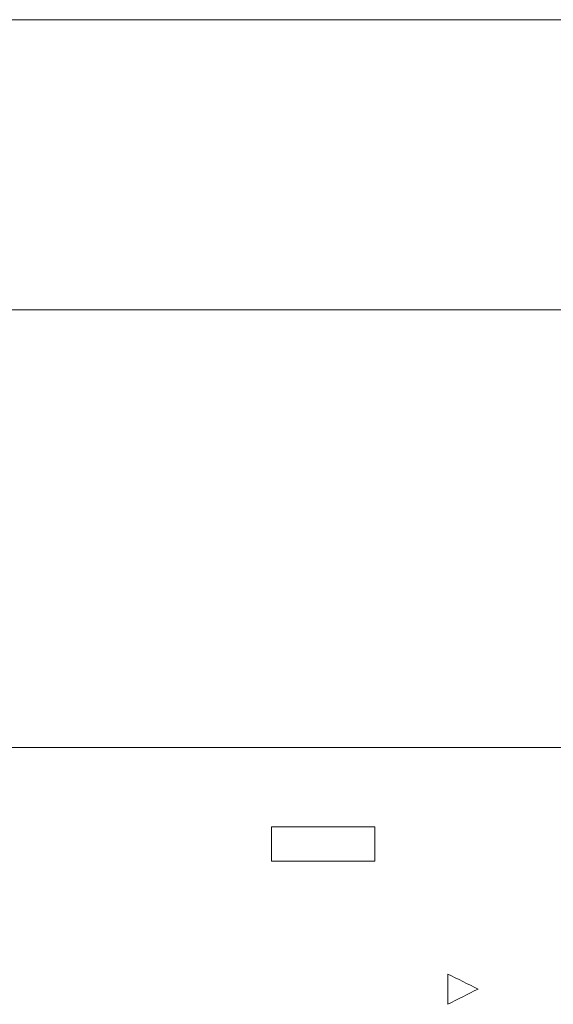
# Model space of a CAD drawing. Header units: inches. Extents: x -30 to 641, y 180 to 601.
# Tile 67 of 234: x 21 to 29, y 556 to 571. Entities that reach past the tile are written whole.
import ezdxf

# ---------------------------------------------------------------- set-up
doc = ezdxf.new("R2010")
doc.units = ezdxf.units.IN
doc.header["$MEASUREMENT"] = 0
doc.layers.add('1', color=7, linetype='Continuous')

# ---------------------------------------------------------------- blocks, each defined once
blk = doc.blocks.new('block 3')
at = {"layer": '1', "color": 8, "lineweight": 18, "true_color": 0x808080}
blk.add_lwpolyline([(554.57, 566.574), (-18.129, 566.574)], dxfattribs=at)
blk = doc.blocks.new('block 52')
at = {"layer": '1', "color": 155, "lineweight": 18, "true_color": 0x4c7299}
blk.add_lwpolyline([(12.599, 560.224), (144.163, 560.224)], dxfattribs=at)
blk = doc.blocks.new('block 1539')
at = {"layer": '1', "color": 18, "lineweight": 13, "true_color": 0x4c0000}
blk.add_lwpolyline([(12.599, 560.224), (144.163, 560.224)], dxfattribs=at)
blk = doc.blocks.new('block 1612')
at = {"layer": '1', "color": 18, "lineweight": 13, "true_color": 0x4c0000}
blk.add_lwpolyline([(12.599, 560.224), (144.163, 560.224)], dxfattribs=at)
blk = doc.blocks.new('block 5771')
at = {"layer": '1', "color": 18, "lineweight": 13, "true_color": 0x4c0000}
blk.add_lwpolyline([(16.284, 560.224), (20.96, 560.224), (39.662, 560.224), (114.472, 560.224)], dxfattribs=at)
blk = doc.blocks.new('block 6196')
at = {"layer": '1', "color": 18, "lineweight": 13, "true_color": 0x4c0000}
blk.add_open_spline([(24.569, 559.076), (24.569, 558.909), (24.569, 558.742), (24.569, 558.576), (25.069, 558.576), (25.569, 558.576), (26.069, 558.576), (26.069, 558.742), (26.069, 558.909), (26.069, 559.076), (25.569, 559.076), (25.069, 559.076), (24.569, 559.076)], degree=3, knots=[0, 0, 0, 0, 1, 1, 1, 2, 2, 2, 3, 3, 3, 4, 4, 4, 4], dxfattribs=at)
blk = doc.blocks.new('block 6197')
at = {"layer": '1', "color": 18, "lineweight": 13, "true_color": 0x4c0000}
blk.add_open_spline([(27.126, 556.939), (27.126, 556.793), (27.126, 556.646), (27.126, 556.499), (27.273, 556.573), (27.419, 556.647), (27.566, 556.72), (27.419, 556.793), (27.273, 556.866), (27.126, 556.939)], degree=3, knots=[0, 0, 0, 0, 1, 1, 1, 2, 2, 2, 3, 3, 3, 3], dxfattribs=at)
blk = doc.blocks.new('block 9277')
at = {"layer": '1', "color": 35, "lineweight": 13, "true_color": 0x99724c}
blk.add_lwpolyline([(10.349, 570.785), (146.413, 570.785)], dxfattribs=at)

msp = doc.modelspace()

# ---------------------------------------------------------------- block references
at = {"layer": '1'}
for name in ['block 9277', 'block 3', 'block 5771', 'block 52', 'block 1539', 'block 1612', 'block 6196', 'block 6197']:
    msp.add_blockref(name, (0, 0), dxfattribs=at)

doc.saveas('drawing.dxf')
